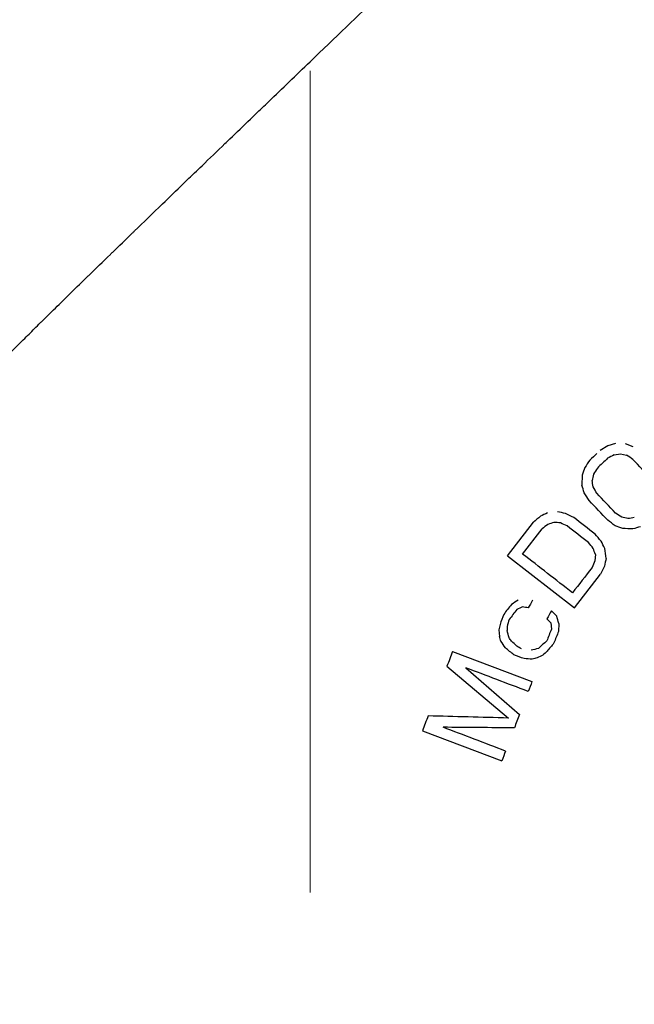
# Model space of a CAD drawing. Extents: x 1 to 669, y 0 to 417.
# Tile 32 of 256: x 113.57 to 115.82, y 232.14 to 235.73. Entities that reach past the tile are written whole.
import ezdxf

# ---------------------------------------------------------------- set-up
doc = ezdxf.new("R2010")
doc.units = 0
doc.header["$LTSCALE"] = 12
doc.header["$MEASUREMENT"] = 0
doc.linetypes.add('C', pattern=[2, 1.25, -0.25, 0.25, -0.25])
doc.layers.add('C', color=4, linetype='C', lineweight=13)
doc.layers.add('X', color=1, linetype='CONTINUOUS')

msp = doc.modelspace()

# ---------------------------------------------------------------- linework, layer by layer
at = {"layer": 'C'}
msp.add_line((114.63359, 277.54814), (114.63359, 161.62837), dxfattribs=at)
at = {"layer": 'X'}
for p, q in [((115.72135, 234.17963), (115.69333, 234.16229)), ((115.7492, 234.18775), (115.72135, 234.17963)), ((115.81359, 234.17591), (115.7861, 234.18626)), ((115.74379, 234.1464), (115.76696, 234.15009)), ((115.76686, 234.1501), (115.78991, 234.14454)), ((115.62698, 234.0726), (115.62627, 234.03568)), ((115.35474, 233.77784), (115.44979, 233.90028)), ((115.40976, 233.78418), (115.48105, 233.87601)), ((115.35474, 233.77784), (115.59961, 233.58773)), ((115.67549, 233.78228), (115.67403, 233.75889)), ((115.59961, 233.58773), (115.69466, 233.71017)), ((115.51293, 233.53267), (115.51479, 233.5093)), ((115.54225, 233.53083), (115.54091, 233.50185)), ((115.32356, 233.5068), (115.32543, 233.48344)), ((115.35355, 233.51945), (115.35288, 233.50496)), ((115.15424, 233.42858), (115.44403, 233.31848)), ((115.1336, 233.37424), (115.35815, 233.1853)), ((115.20214, 233.36893), (115.39816, 233.19773)), ((115.04414, 233.13879), (115.33393, 233.02869))]:
    msp.add_line(p, q, dxfattribs=at)
at = {"layer": 'X', "extrusion": (2.38715e-08, -2.53371e-08, -1)}
msp.add_ellipse((116.00661, 234.45746), major_axis=(-4.16758, -3.92652), ratio=0, start_param=-1.492607, end_param=-1.4865007, dxfattribs=at)
at = {"layer": 'X', "extrusion": (3.92761e-09, -7.09394e-09, -1)}
msp.add_ellipse((116.00806, 234.29272), major_axis=(-3.48764, -1.93095), ratio=0, start_param=-1.4949498, end_param=-1.4882407, dxfattribs=at)
at = {"layer": 'X', "extrusion": (-2.50899e-09, -3.87077e-09, 1)}
msp.add_ellipse((116.00831, 234.00298), major_axis=(-3.63916, 2.35887), ratio=0, start_param=-1.5170193, end_param=-1.510746, dxfattribs=at)
at = {"layer": 'X', "extrusion": (1.12345e-08, -7.91382e-09, -1)}
msp.add_ellipse((116.0052, 234.62297), major_axis=(-5.23901, -7.43732), ratio=0, start_param=-1.5040406, end_param=-1.5004092, dxfattribs=at)
at = {"layer": 'X', "extrusion": (6.10136e-12, -6.4757e-12, -1)}
msp.add_ellipse((116.00714, 234.40359), major_axis=(-4.17438, -3.93293), ratio=0.0000013, start_param=-1.502067, end_param=-1.4930342, dxfattribs=at)
at = {"layer": 'X'}
for centre, major_axis, ratio, start_param, end_param in [((116.00834, 233.92209), (-4.4523, 4.72564), 0.0000024, -1.5420863, -1.5268379), ((116.00714, 233.65964), (-4.42963, 4.70158), 0.0000045, -1.5124656, -1.4971158), ((116.00669, 233.60361), (-4.42307, 4.69462), 0.0000049, -1.506093, -1.4907137), ((116.00691, 233.71037), (-3.40632, 1.71654), 0.0000005, -1.4500253, -1.4411457), ((116.00607, 233.55012), (-3.83722, 2.97914), 0.0000057, -1.4781015, -1.4576269), ((116.0065, 233.59885), (-3.84148, 2.98245), 0.0000054, -1.4843047, -1.4638655), ((116.01794, 233.31184), (3.08882, -2.39812), 0.0000321, 1.7091246, 1.7690133), ((115.98665, 232.50127), (-5.17473, 7.60576), 0, -1.4468725, -1.4436539), ((115.99596, 232.87223), (-4.08823, 3.87135), 0.0000008, -1.4216452, -1.416765), ((115.99721, 232.91575), (-3.83135, 3.09736), 0.0000016, -1.4085196, -1.4002668), ((116.00562, 233.18265), (-3.24131, 1.20644), 0.0000008, -1.387801, -1.3759971), ((116.01417, 233.06029), (3.07292, -1.16753), 0.0000335, 1.7619865, 1.8382401), ((116.00855, 233.16793), (-3.06087, 0.08168), 0.0000042, -1.3566752, -1.2573559), ((116.01643, 232.8107), (3.07641, -1.16886), 0.0000378, 1.7899356, 1.8666374), ((116.00859, 233.14423), (-3.06009, 0.02532), 0.000001, -1.363844, -1.2760228), ((115.9808, 234.73128), (-8.08355, -21.27628), 0, -1.4923957, -1.4906878)]:
    msp.add_ellipse(centre, major_axis=major_axis, ratio=ratio, start_param=start_param, end_param=end_param, dxfattribs=at)
at = {"layer": 'X', "extrusion": (5.70941e-09, -3.62094e-09, 1)}
msp.add_ellipse((116.00578, 234.60723), major_axis=(-5.64126, -8.89499), ratio=0, start_param=-1.5135219, end_param=-1.5109863, dxfattribs=at)
at = {"layer": 'X', "extrusion": (-1.77885e-09, -1.00803e-09, -1)}
msp.add_ellipse((116.00557, 233.43314), major_axis=(-6.12279, 10.80476), ratio=0, start_param=-1.5177741, end_param=-1.5155838, dxfattribs=at)
at = {"layer": 'X', "extrusion": (-2.58814e-09, -1.63072e-09, -1)}
msp.add_ellipse((116.00488, 233.42052), major_axis=(-5.65286, 8.97174), ratio=0, start_param=-1.5084857, end_param=-1.5053102, dxfattribs=at)
at = {"layer": 'X', "extrusion": (1.61452e-11, -1.88162e-11, -1)}
msp.add_ellipse((116.00121, 234.37341), major_axis=(-3.95057, -3.38973), ratio=0.0000009, start_param=-1.4371517, end_param=-1.4307605, dxfattribs=at)
at = {"layer": 'X', "extrusion": (1.10236e-08, -2.35068e-08, 1)}
msp.add_ellipse((116.00587, 234.17078), major_axis=(-3.35332, -1.57255), ratio=0, start_param=-1.4196838, end_param=-1.411757, dxfattribs=at)
at = {"layer": 'X', "extrusion": (-8.08539e-09, -3.89082e-08, -1)}
msp.add_ellipse((116.00817, 233.84052), major_axis=(-3.12104, 0.64857), ratio=0, start_param=-1.4288102, end_param=-1.4194951, dxfattribs=at)
at = {"layer": 'X', "extrusion": (-2.44667e-08, -3.77462e-08, -1)}
msp.add_ellipse((116.00811, 233.76575), major_axis=(-3.63594, 2.35678), ratio=0, start_param=-1.5057363, end_param=-1.499453, dxfattribs=at)
at = {"layer": 'X', "extrusion": (-2.09591e-08, -8.68321e-08, 1)}
msp.add_ellipse((116.00852, 233.86182), major_axis=(-3.14646, 0.75948), ratio=0, start_param=-1.502784, end_param=-1.4954648, dxfattribs=at)
at = {"layer": 'X', "extrusion": (1.95429e-08, -2.51472e-08, -1)}
msp.add_ellipse((116.00303, 234.28166), major_axis=(-3.81307, -2.96329), ratio=0, start_param=-1.4390443, end_param=-1.4334729, dxfattribs=at)
at = {"layer": 'X', "extrusion": (1.95472e-08, -6.04256e-08, -1)}
msp.add_ellipse((116.00736, 234.05581), major_axis=(-3.20415, -1.03651), ratio=0, start_param=-1.4194923, end_param=-1.4124478, dxfattribs=at)
at = {"layer": 'X', "extrusion": (-3.83391e-09, -4.67388e-08, 1)}
msp.add_ellipse((116.00851, 233.85987), major_axis=(-3.06953, 0.25179), ratio=0, start_param=-1.4201866, end_param=-1.4124216, dxfattribs=at)
at = {"layer": 'X', "extrusion": (-2.00567e-08, -4.49003e-08, 1)}
msp.add_ellipse((116.00699, 233.6926), major_axis=(-3.33347, 1.48904), ratio=0, start_param=-1.440161, end_param=-1.4326535, dxfattribs=at)
at = {"layer": 'X', "extrusion": (-4.78242e-09, -6.67368e-09, -1)}
msp.add_ellipse((116.00784, 233.70143), major_axis=(-3.74918, 2.6867), ratio=0, start_param=-1.5014444, end_param=-1.4941391, dxfattribs=at)
at = {"layer": 'X', "extrusion": (-3.50677e-08, -9.31961e-08, 1)}
msp.add_ellipse((116.00839, 233.78964), major_axis=(-3.26548, 1.22873), ratio=0, start_param=-1.4994265, end_param=-1.490983, dxfattribs=at)
at = {"layer": 'X', "extrusion": (2.09233e-09, -1.31435e-08, -1)}
msp.add_ellipse((116.00857, 233.94748), major_axis=(-3.09802, -0.49318), ratio=0, start_param=-1.5091918, end_param=-1.501704, dxfattribs=at)
at = {"layer": 'X', "extrusion": (8.27679e-09, -2.84082e-08, 1)}
msp.add_ellipse((116.00854, 233.93291), major_axis=(-3.18589, -0.92821), ratio=0, start_param=-1.517956, end_param=-1.5092004, dxfattribs=at)
at = {"layer": 'X', "extrusion": (-4.30345e-09, -3.75345e-09, 1)}
msp.add_ellipse((116.00655, 233.476), major_axis=(-4.61125, 5.28694), ratio=0, start_param=-1.5035643, end_param=-1.4987625, dxfattribs=at)
at = {"layer": 'X', "extrusion": (-2.59335e-09, -6.43169e-08, 1)}
msp.add_ellipse((116.00859, 233.86786), major_axis=(-3.06242, 0.12348), ratio=0, start_param=-1.5066982, end_param=-1.494621, dxfattribs=at)
at = {"layer": 'X', "extrusion": (-3.19997e-09, -2.53808e-09, -1)}
msp.add_ellipse((116.0058, 233.37846), major_axis=(-4.86524, 6.13401), ratio=0, start_param=-1.5012653, end_param=-1.4977872, dxfattribs=at)
at = {"layer": 'X', "extrusion": (-3.54231e-09, -1.73454e-09, 1)}
msp.add_ellipse((116.00614, 233.19936), major_axis=(-6.87446, 14.03915), ratio=0, start_param=-1.5276581, end_param=-1.525777, dxfattribs=at)
at = {"layer": 'X', "extrusion": (1.34014e-09, -6.61783e-10, 1)}
msp.add_ellipse((116.00612, 234.34088), major_axis=(-6.82747, -13.82596), ratio=0, start_param=-1.5273019, end_param=-1.5251624, dxfattribs=at)
at = {"layer": 'X', "extrusion": (9.95058e-13, -7.72367e-13, -1)}
msp.add_ellipse((116.00487, 234.17436), major_axis=(-4.91751, -6.33391), ratio=0.0000076, start_param=-1.501291, end_param=-1.4867508, dxfattribs=at)
at = {"layer": 'X', "extrusion": (7.01468e-12, -5.47732e-12, -1)}
msp.add_ellipse((115.99005, 234.3952), major_axis=(-4.76202, -6.09841), ratio=0.0000021, start_param=-1.4400048, end_param=-1.4340469, dxfattribs=at)
at = {"layer": 'X', "extrusion": (2.32136e-11, -3.53859e-11, -1)}
msp.add_ellipse((116.00065, 234.01421), major_axis=(-3.59044, -2.35535), ratio=0.0000007, start_param=-1.4008092, end_param=-1.3939513, dxfattribs=at)
at = {"layer": 'X', "extrusion": (1.4887e-08, -8.48597e-09, 1)}
msp.add_ellipse((115.99363, 234.57575), major_axis=(-5.93756, -10.4163), ratio=0, start_param=-1.4784615, end_param=-1.4757563, dxfattribs=at)
at = {"layer": 'X', "extrusion": (9.47033e-11, -3.45147e-11, -1)}
msp.add_ellipse((115.97967, 235.31655), major_axis=(-8.36777, -22.95989), ratio=0.0000001, start_param=-1.4943837, end_param=-1.4927704, dxfattribs=at)
at = {"layer": 'X', "extrusion": (6.3307e-12, -4.94324e-12, -1)}
msp.add_ellipse((115.99168, 234.35335), major_axis=(-4.77441, -6.11428), ratio=0.000002, start_param=-1.4441678, end_param=-1.4382286, dxfattribs=at)
at = {"layer": 'X', "extrusion": (7.15278e-08, -1.46221e-07, -1)}
msp.add_ellipse((116.00392, 233.8821), major_axis=(-3.36744, -1.64727), ratio=0, start_param=-1.393431, end_param=-1.3870751, dxfattribs=at)
at = {"layer": 'X', "extrusion": (-5.71739e-09, -2.78327e-08, 1)}
msp.add_ellipse((116.00771, 233.46864), major_axis=(-3.11687, 0.64027), ratio=0, start_param=-1.3844262, end_param=-1.3777653, dxfattribs=at)
at = {"layer": 'X', "extrusion": (1.23152e-08, -7.01999e-09, -1)}
msp.add_ellipse((115.99841, 234.42432), major_axis=(-5.99199, -10.51179), ratio=0, start_param=-1.4900196, end_param=-1.4873417, dxfattribs=at)
at = {"layer": 'X', "extrusion": (-1.10352e-08, -1.16534e-08, 1)}
msp.add_ellipse((116.00287, 233.11407), major_axis=(-4.13977, 3.92018), ratio=0, start_param=-1.4574502, end_param=-1.452654, dxfattribs=at)
at = {"layer": 'X', "extrusion": (-1.13499e-07, -1.03058e-07, 1)}
msp.add_ellipse((116.00116, 232.99498), major_axis=(-4.45137, 4.90234), ratio=0, start_param=-1.4608947, end_param=-1.4577317, dxfattribs=at)
at = {"layer": 'X', "extrusion": (2.35194e-09, -9.20936e-10, -1)}
msp.add_ellipse((115.99687, 234.74045), major_axis=(-8.10032, -20.68704), ratio=0, start_param=-1.5112481, end_param=-1.5091879, dxfattribs=at)
at = {"layer": 'X', "extrusion": (7.81745e-09, -3.06104e-09, -1)}
msp.add_ellipse((115.9986, 234.67073), major_axis=(-8.12977, -20.76226), ratio=0, start_param=-1.5144683, end_param=-1.5124159, dxfattribs=at)
at = {"layer": 'X', "extrusion": (1.00917e-11, -1.14e-11, -1)}
msp.add_ellipse((116.00177, 233.9126), major_axis=(-4.00742, -3.54745), ratio=0.0000014, start_param=-1.444787, end_param=-1.4370737, dxfattribs=at)
at = {"layer": 'X', "extrusion": (8.92101e-12, -7.31308e-12, -1)}
msp.add_ellipse((116.00075, 234.04058), major_axis=(-4.71298, -5.74909), ratio=0.0000012, start_param=-1.4695181, end_param=-1.4642019, dxfattribs=at)
at = {"layer": 'X', "extrusion": (3.28223e-12, -1.24694e-12, -1)}
msp.add_ellipse((115.94821, 235.51849), major_axis=(-7.7299, -20.34548), ratio=0.0000024, start_param=-1.4678947, end_param=-1.4652095, dxfattribs=at)
at = {"layer": 'X', "extrusion": (-6.13065e-09, -1.0755e-08, 1)}
msp.add_ellipse((116.0026, 233.09743), major_axis=(-3.4706, 1.97833), ratio=0, start_param=-1.3979353, end_param=-1.3929049, dxfattribs=at)
at = {"layer": 'X', "extrusion": (8.61745e-09, -3.28182e-08, 1)}
msp.add_ellipse((116.00741, 233.58141), major_axis=(-3.15367, -0.82809), ratio=0, start_param=-1.3987422, end_param=-1.3901149, dxfattribs=at)
at = {"layer": 'X', "extrusion": (1.4642e-08, -2.9932e-08, 1)}
msp.add_ellipse((116.00543, 233.67041), major_axis=(-3.37636, -1.65163), ratio=0, start_param=-1.4157429, end_param=-1.4094279, dxfattribs=at)
at = {"layer": 'X', "extrusion": (8.41067e-08, -9.50123e-08, -1)}
msp.add_ellipse((116.00211, 233.87398), major_axis=(-4.01007, -3.54979), ratio=0, start_param=-1.4450871, end_param=-1.4412341, dxfattribs=at)
at = {"layer": 'X', "extrusion": (-1.72663e-08, -2.74541e-07, 1)}
msp.add_ellipse((116.00851, 233.36492), major_axis=(-3.06538, 0.19279), ratio=0, start_param=-1.3859475, end_param=-1.3762088, dxfattribs=at)
at = {"layer": 'X', "extrusion": (2.52389e-09, -9.6118e-09, 1)}
msp.add_ellipse((116.00742, 233.54801), major_axis=(-3.15368, -0.8281), ratio=0, start_param=-1.3972838, end_param=-1.3915323, dxfattribs=at)
at = {"layer": 'X', "extrusion": (7.16602e-09, -2.72261e-09, -1)}
msp.add_ellipse((115.99118, 234.75859), major_axis=(-8.22492, -21.64837), ratio=0, start_param=-1.5042244, end_param=-1.5025473, dxfattribs=at)
at = {"layer": 'X', "extrusion": (3.28641e-12, -1.24853e-12, -1)}
msp.add_ellipse((115.92748, 235.46393), major_axis=(-7.54141, -19.84935), ratio=0.0000027, start_param=-1.4561445, end_param=-1.4533886, dxfattribs=at)
at = {"layer": 'X', "extrusion": (4.15592e-12, -1.57888e-12, -1)}
msp.add_ellipse((115.98637, 234.746), major_axis=(-8.15688, -21.4693), ratio=0.0000013, start_param=-1.4986185, end_param=-1.4963628, dxfattribs=at)
at = {"layer": 'X'}
for points, knots in [([(114.6336, 235.58144), (114.81607, 235.75657), (114.97078, 235.90545), (115.21928, 236.14344), (115.33522, 236.25507), (115.56462, 236.475), (115.67141, 236.57745), (115.85834, 236.7567), (115.94013, 236.83467), (116.00859, 236.9003)], [0.0000529, 0.0000529, 0.0000529, 0.0000529, 1.9273099, 1.9273099, 3.7531792, 3.7531792, 5.6166244, 5.6166244, 7.3896926, 7.3896926, 7.3896926, 7.3896926]), ([(113.29845, 234.25106), (113.30203, 234.25643), (113.30574, 234.26208), (113.30969, 234.26764), (113.31367, 234.27324), (113.31789, 234.27875), (113.32233, 234.28445), (113.32678, 234.29014), (113.33145, 234.29602), (113.33639, 234.30209), (113.34133, 234.30815), (113.34655, 234.31439), (113.35208, 234.32087), (113.35761, 234.32736), (113.36345, 234.33409), (113.36964, 234.34111), (113.37584, 234.34813), (113.38238, 234.35544), (113.38933, 234.36309), (113.39627, 234.37074), (113.40361, 234.37872), (113.4114, 234.3871), (113.41783, 234.39401), (113.42457, 234.40119), (113.43163, 234.40866), (113.43312, 234.41024), (113.43463, 234.41183), (113.43615, 234.41343), (113.44488, 234.42262), (113.4541, 234.43225), (113.46383, 234.44234), (113.47356, 234.45243), (113.48381, 234.46297), (113.49461, 234.474), (113.5054, 234.48503), (113.51674, 234.49656), (113.52865, 234.50859), (113.54057, 234.52063), (113.55305, 234.53319), (113.56614, 234.54629), (113.57922, 234.55939), (113.5929, 234.57303), (113.60726, 234.58729), (113.62036, 234.60031), (113.63403, 234.61384), (113.64845, 234.62808), (113.64982, 234.62944), (113.6512, 234.6308), (113.65259, 234.63217), (113.66854, 234.64792), (113.68541, 234.66452), (113.70344, 234.68223), (113.72147, 234.69993), (113.74066, 234.71873), (113.76128, 234.73889), (113.78057, 234.75775), (113.8011, 234.77779), (113.82312, 234.79924), (113.82464, 234.80072), (113.82616, 234.8022), (113.82769, 234.8037), (113.85145, 234.82683), (113.87691, 234.85159), (113.90435, 234.87822), (113.90724, 234.88103), (113.91015, 234.88385), (113.91309, 234.8867), (113.93572, 234.90865), (113.95969, 234.93187), (113.98515, 234.9565), (113.98773, 234.95901), (113.99033, 234.96152), (113.99295, 234.96405), (114.02467, 234.99474), (114.05868, 235.02762), (114.09515, 235.06285), (114.11961, 235.08649), (114.14518, 235.11119), (114.17176, 235.13685), (114.1848, 235.14944), (114.19809, 235.16227), (114.21161, 235.17531), (114.22068, 235.18406), (114.22985, 235.19291), (114.23913, 235.20186), (114.2662, 235.22796), (114.29415, 235.25489), (114.32294, 235.28262), (114.32898, 235.28844), (114.33505, 235.29429), (114.34116, 235.30017), (114.36558, 235.32368), (114.39059, 235.34775), (114.41611, 235.37231), (114.42229, 235.37825), (114.4285, 235.38423), (114.43474, 235.39023), (114.4505, 235.40538), (114.46644, 235.42071), (114.48254, 235.43619), (114.50731, 235.46), (114.53247, 235.48418), (114.55801, 235.50875), (114.58284, 235.53262), (114.60803, 235.55686), (114.6336, 235.58144)], [0.00029323, 0.00029323, 0.00029323, 0.00029323, 0.04166667, 0.04166667, 0.04166667, 0.08333333, 0.08333333, 0.08333333, 0.125, 0.125, 0.125, 0.16666667, 0.16666667, 0.16666667, 0.20833333, 0.20833333, 0.20833333, 0.25, 0.25, 0.25, 0.29166667, 0.29166667, 0.29166667, 0.32606926, 0.32606926, 0.32606926, 0.33333333, 0.33333333, 0.33333333, 0.375, 0.375, 0.375, 0.41666667, 0.41666667, 0.41666667, 0.45833333, 0.45833333, 0.45833333, 0.5, 0.5, 0.5, 0.54166667, 0.54166667, 0.54166667, 0.57970676, 0.57970676, 0.57970676, 0.58333333, 0.58333333, 0.58333333, 0.625, 0.625, 0.625, 0.66666667, 0.66666667, 0.66666667, 0.70564461, 0.70564461, 0.70564461, 0.70833333, 0.70833333, 0.70833333, 0.75, 0.75, 0.75, 0.75438741, 0.75438741, 0.75438741, 0.78823038, 0.78823038, 0.78823038, 0.79166667, 0.79166667, 0.79166667, 0.83333333, 0.83333333, 0.83333333, 0.86128709, 0.86128709, 0.86128709, 0.875, 0.875, 0.875, 0.88420078, 0.88420078, 0.88420078, 0.91104094, 0.91104094, 0.91104094, 0.91666667, 0.91666667, 0.91666667, 0.93914503, 0.93914503, 0.93914503, 0.94458911, 0.94458911, 0.94458911, 0.95833333, 0.95833333, 0.95833333, 0.97946564, 0.97946564, 0.97946564, 1, 1, 1, 1])]:
    msp.add_open_spline(points, degree=3, knots=knots, dxfattribs=at)
for points in [[(115.63674, 234.09992), (115.63349, 234.09081), (115.63024, 234.0817), (115.62698, 234.0726)], [(115.66858, 234.07554), (115.66689, 234.06791), (115.66521, 234.06028), (115.66352, 234.05265)], [(115.63496, 234.00762), (115.63207, 234.01697), (115.62917, 234.02633), (115.62627, 234.03568)], [(115.66769, 234.02939), (115.6663, 234.03715), (115.66491, 234.0449), (115.66352, 234.05265)], [(115.67549, 233.78228), (115.67293, 233.78973), (115.67036, 233.79717), (115.66779, 233.80462)], [(115.71468, 233.76821), (115.71301, 233.78041), (115.71134, 233.7926), (115.70968, 233.8048)], [(115.67403, 233.75889), (115.67049, 233.75074), (115.66694, 233.74259), (115.6634, 233.73444)], [(115.71468, 233.76821), (115.71287, 233.75872), (115.71106, 233.74922), (115.70925, 233.73972)], [(115.32743, 233.5269), (115.32614, 233.5202), (115.32485, 233.5135), (115.32356, 233.5068)], [(115.36061, 233.54515), (115.35826, 233.53658), (115.3559, 233.52802), (115.35355, 233.51945)], [(115.54225, 233.53083), (115.53971, 233.5397), (115.53718, 233.54858), (115.53465, 233.55746)], [(115.36048, 233.47833), (115.35795, 233.4872), (115.35541, 233.49608), (115.35288, 233.50496)], [(115.33049, 233.46568), (115.32881, 233.4716), (115.32712, 233.47752), (115.32543, 233.48344)], [(115.36874, 233.46618), (115.36599, 233.47023), (115.36323, 233.47428), (115.36048, 233.47833)]]:
    msp.add_open_spline(points, degree=3, dxfattribs=at)

doc.saveas('drawing.dxf')
